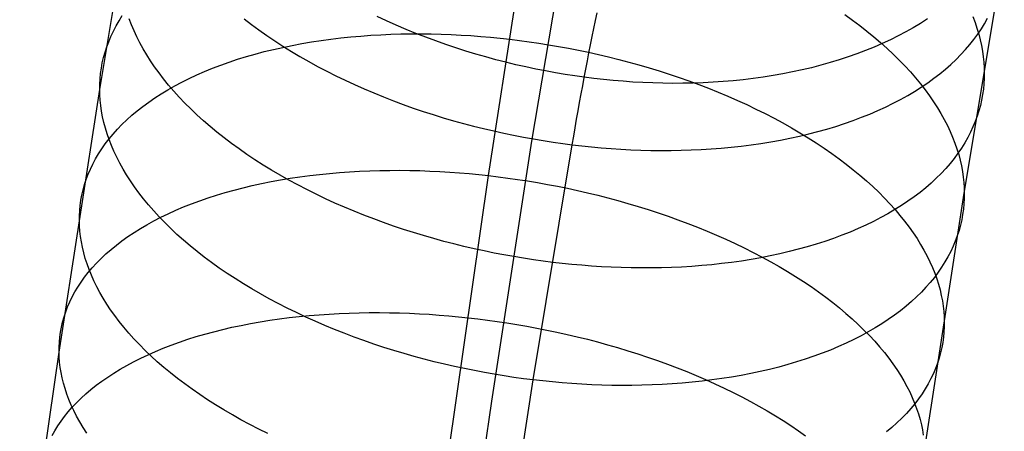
# Model space of a CAD drawing. Extents: x -37 to 483, y -973 to -253.
# Tile 143 of 197: x 21 to 50, y -324 to -312. Entities that reach past the tile are written whole.
import ezdxf

# ---------------------------------------------------------------- set-up
doc = ezdxf.new("R2010")
doc.units = 0
doc.layers.add('PREDEFINITO', color=7, linetype='CONTINUOUS')

msp = doc.modelspace()

# ---------------------------------------------------------------- linework, layer by layer
at = {"layer": 'PREDEFINITO'}
for p, q in [((23.307, -313.856, 124.193), (24.509, -306.663, 128.647)), ((34.834, -316.406, 109.017), (36.088, -308.325, 113.678)), ((36.12, -315.391, 123.241), (37.314, -308.237, 127.672)), ((48.933, -316.926, 122.289), (50.119, -309.812, 126.697)), ((23.882, -311.817, 121.295), (23.978, -311.664, 121.066)), ((45.39, -311.639, 115.966), (45.616, -311.8, 116.131)), ((23.793, -311.971, 121.525), (23.882, -311.817, 121.295)), ((24.251, -311.938, 128.566), (24.185, -311.763, 128.35)), ((24.325, -312.114, 128.782), (24.251, -311.938, 128.566)), ((27.585, -311.758, 134.554), (27.803, -311.926, 134.721)), ((27.803, -311.926, 134.721), (28.028, -312.092, 134.884)), ((31.812, -311.826, 137.915), (31.528, -311.694, 137.831)), ((32.099, -311.954, 137.993), (31.812, -311.826, 137.915)), ((32.388, -312.077, 138.065), (32.099, -311.954, 137.993)), ((45.616, -311.8, 116.131), (45.835, -311.963, 116.3)), ((47.634, -311.897, 134.275), (47.421, -312.025, 134.471)), ((47.841, -311.764, 134.075), (47.634, -311.897, 134.275)), ((49.183, -311.692, 122.347), (49.25, -311.867, 122.563)), ((49.25, -311.867, 122.563), (49.309, -312.041, 122.78)), ((49.438, -312.062, 129.788), (49.535, -311.906, 129.561)), ((49.535, -311.906, 129.561), (49.624, -311.747, 129.334)), ((23.639, -312.282, 121.983), (23.712, -312.126, 121.754)), ((23.712, -312.126, 121.754), (23.793, -311.971, 121.525)), ((24.407, -312.291, 128.998), (24.325, -312.114, 128.782)), ((28.028, -312.092, 134.884), (28.26, -312.255, 135.041)), ((31.043, -312.273, 112.262), (31.34, -312.251, 112.161)), ((31.34, -312.251, 112.161), (31.638, -312.233, 112.066)), ((31.638, -312.233, 112.066), (31.937, -312.22, 111.977)), ((31.937, -312.22, 111.977), (32.235, -312.211, 111.893)), ((32.235, -312.211, 111.893), (32.534, -312.207, 111.816)), ((32.68, -312.195, 138.132), (32.388, -312.077, 138.065)), ((32.534, -312.207, 111.816), (32.832, -312.206, 111.744)), ((32.973, -312.309, 138.192), (32.68, -312.195, 138.132)), ((32.832, -312.206, 111.744), (33.13, -312.209, 111.678)), ((33.13, -312.209, 111.678), (33.427, -312.216, 111.618)), ((33.427, -312.216, 111.618), (33.722, -312.227, 111.563)), ((33.722, -312.227, 111.563), (34.017, -312.242, 111.514)), ((34.017, -312.242, 111.514), (34.31, -312.26, 111.47)), ((45.835, -311.963, 116.3), (46.048, -312.129, 116.475)), ((46.048, -312.129, 116.475), (46.253, -312.297, 116.653)), ((47.2, -312.15, 134.665), (46.974, -312.27, 134.855)), ((47.421, -312.025, 134.471), (47.2, -312.15, 134.665)), ((49.22, -312.372, 130.243), (49.333, -312.218, 130.016)), ((49.309, -312.041, 122.78), (49.36, -312.213, 122.996)), ((49.333, -312.218, 130.016), (49.438, -312.062, 129.788)), ((49.36, -312.213, 122.996), (49.405, -312.384, 123.212)), ((23.516, -312.596, 122.437), (23.574, -312.439, 122.21)), ((23.574, -312.439, 122.21), (23.639, -312.282, 121.983)), ((24.497, -312.469, 129.213), (24.407, -312.291, 128.998)), ((24.595, -312.647, 129.426), (24.497, -312.469, 129.213)), ((28.26, -312.255, 135.041), (28.497, -312.415, 135.194)), ((28.497, -312.415, 135.194), (28.74, -312.572, 135.341)), ((29.013, -312.549, 113.133), (29.296, -312.496, 112.991)), ((29.296, -312.496, 112.991), (29.581, -312.448, 112.855)), ((29.581, -312.448, 112.855), (29.87, -312.404, 112.725)), ((29.87, -312.404, 112.725), (30.16, -312.364, 112.6)), ((30.16, -312.364, 112.6), (30.453, -312.329, 112.481)), ((30.453, -312.329, 112.481), (30.748, -312.299, 112.369)), ((30.748, -312.299, 112.369), (31.043, -312.273, 112.262)), ((33.267, -312.418, 138.248), (32.973, -312.309, 138.192)), ((33.563, -312.523, 138.297), (33.267, -312.418, 138.248)), ((33.86, -312.622, 138.341), (33.563, -312.523, 138.297)), ((34.31, -312.26, 111.47), (34.601, -312.281, 111.432)), ((34.601, -312.281, 111.432), (34.89, -312.306, 111.398)), ((34.89, -312.306, 111.398), (35.177, -312.335, 111.37)), ((35.177, -312.335, 111.37), (35.461, -312.366, 111.347)), ((35.461, -312.366, 111.347), (35.746, -312.401, 111.329)), ((35.746, -312.401, 111.329), (36.032, -312.44, 111.316)), ((36.032, -312.44, 111.316), (36.322, -312.482, 111.307)), ((36.322, -312.482, 111.307), (36.613, -312.528, 111.303)), ((36.613, -312.528, 111.303), (36.906, -312.579, 111.304)), ((46.253, -312.297, 116.653), (46.452, -312.466, 116.835)), ((46.501, -312.496, 135.224), (46.257, -312.603, 135.403)), ((46.452, -312.466, 116.835), (46.643, -312.637, 117.021)), ((46.741, -312.385, 135.041), (46.501, -312.496, 135.224)), ((46.974, -312.27, 134.855), (46.741, -312.385, 135.041)), ((48.97, -312.674, 130.695), (49.099, -312.524, 130.469)), ((49.099, -312.524, 130.469), (49.22, -312.372, 130.243)), ((49.405, -312.384, 123.212), (49.442, -312.553, 123.428)), ((23.422, -312.912, 122.887), (23.465, -312.754, 122.663)), ((23.465, -312.754, 122.663), (23.516, -312.596, 122.437)), ((24.7, -312.826, 129.639), (24.595, -312.647, 129.426)), ((24.814, -313.005, 129.851), (24.7, -312.826, 129.639)), ((27.655, -312.882, 113.923), (27.918, -312.806, 113.754)), ((27.918, -312.806, 113.754), (28.186, -312.735, 113.591)), ((28.186, -312.735, 113.591), (28.458, -312.669, 113.433)), ((28.458, -312.669, 113.433), (28.733, -312.607, 113.28)), ((28.733, -312.607, 113.28), (29.013, -312.549, 113.133)), ((28.74, -312.572, 135.341), (28.989, -312.727, 135.483)), ((28.989, -312.727, 135.483), (29.243, -312.878, 135.62)), ((34.157, -312.717, 138.379), (33.86, -312.622, 138.341)), ((34.454, -312.808, 138.412), (34.157, -312.717, 138.379)), ((34.752, -312.893, 138.439), (34.454, -312.808, 138.412)), ((36.906, -312.579, 111.304), (37.201, -312.633, 111.311)), ((37.201, -312.633, 111.311), (37.497, -312.691, 111.322)), ((37.497, -312.691, 111.322), (37.794, -312.753, 111.34)), ((37.794, -312.753, 111.34), (38.093, -312.819, 111.362)), ((38.093, -312.819, 111.362), (38.391, -312.89, 111.391)), ((45.751, -312.801, 135.748), (45.49, -312.893, 135.913)), ((46.006, -312.704, 135.577), (45.751, -312.801, 135.748)), ((46.257, -312.603, 135.403), (46.006, -312.704, 135.577)), ((46.643, -312.637, 117.021), (46.827, -312.809, 117.211)), ((46.827, -312.809, 117.211), (47.004, -312.983, 117.405)), ((48.688, -312.968, 131.145), (48.833, -312.822, 130.921)), ((48.833, -312.822, 130.921), (48.97, -312.674, 130.695)), ((49.442, -312.553, 123.428), (49.472, -312.72, 123.643)), ((49.472, -312.72, 123.643), (49.495, -312.885, 123.857)), ((23.356, -313.228, 123.33), (23.385, -313.07, 123.109)), ((23.385, -313.07, 123.109), (23.422, -312.912, 122.887)), ((24.935, -313.185, 130.06), (24.814, -313.005, 129.851)), ((26.895, -313.134, 114.458), (27.143, -313.046, 114.275)), ((27.143, -313.046, 114.275), (27.396, -312.962, 114.097)), ((27.396, -312.962, 114.097), (27.655, -312.882, 113.923)), ((29.243, -312.878, 135.62), (29.502, -313.026, 135.752)), ((29.502, -313.026, 135.752), (29.766, -313.171, 135.877)), ((35.049, -312.974, 138.461), (34.752, -312.893, 138.439)), ((35.346, -313.049, 138.478), (35.049, -312.974, 138.461)), ((35.641, -313.121, 138.489), (35.346, -313.049, 138.478)), ((35.936, -313.187, 138.496), (35.641, -313.121, 138.489)), ((38.391, -312.89, 111.391), (38.691, -312.964, 111.425)), ((38.691, -312.964, 111.425), (38.99, -313.043, 111.465)), ((38.99, -313.043, 111.465), (39.289, -313.126, 111.511)), ((39.289, -313.126, 111.511), (39.588, -313.213, 111.563)), ((44.956, -313.061, 136.231), (44.682, -313.138, 136.383)), ((45.225, -312.98, 136.075), (44.956, -313.061, 136.231)), ((45.49, -312.893, 135.913), (45.225, -312.98, 136.075)), ((47.004, -312.983, 117.405), (47.173, -313.157, 117.601)), ((48.375, -313.252, 131.588), (48.536, -313.112, 131.367)), ((48.536, -313.112, 131.367), (48.688, -312.968, 131.145)), ((49.495, -312.885, 123.857), (49.512, -313.049, 124.07)), ((49.512, -313.049, 124.07), (49.522, -313.21, 124.282)), ((23.319, -313.543, 123.766), (23.334, -313.385, 123.549)), ((23.334, -313.385, 123.549), (23.356, -313.228, 123.33)), ((25.065, -313.365, 130.268), (24.935, -313.185, 130.06)), ((25.202, -313.544, 130.474), (25.065, -313.365, 130.268)), ((26.186, -313.423, 115.034), (26.416, -313.323, 114.838)), ((26.416, -313.323, 114.838), (26.653, -313.226, 114.646)), ((26.653, -313.226, 114.646), (26.895, -313.134, 114.458)), ((29.766, -313.171, 135.877), (30.035, -313.312, 135.998)), ((30.035, -313.312, 135.998), (30.307, -313.449, 136.112)), ((36.23, -313.249, 138.497), (35.936, -313.187, 138.496)), ((36.521, -313.306, 138.494), (36.23, -313.249, 138.497)), ((36.812, -313.359, 138.486), (36.521, -313.306, 138.494)), ((37.1, -313.408, 138.473), (36.812, -313.359, 138.486)), ((37.386, -313.452, 138.456), (37.1, -313.408, 138.473)), ((39.588, -313.213, 111.563), (39.886, -313.304, 111.62)), ((39.886, -313.304, 111.62), (40.183, -313.399, 111.684)), ((40.183, -313.399, 111.684), (40.479, -313.499, 111.754)), ((43.553, -313.393, 136.939), (43.263, -313.444, 137.065)), ((43.839, -313.337, 136.808), (43.553, -313.393, 136.939)), ((44.124, -313.276, 136.671), (43.839, -313.337, 136.808)), ((44.405, -313.21, 136.53), (44.124, -313.276, 136.671)), ((44.682, -313.138, 136.383), (44.405, -313.21, 136.53)), ((47.173, -313.157, 117.601), (47.334, -313.333, 117.801)), ((47.334, -313.333, 117.801), (47.487, -313.509, 118.003)), ((48.031, -313.525, 132.025), (48.207, -313.39, 131.808)), ((48.207, -313.39, 131.808), (48.375, -313.252, 131.588)), ((49.522, -313.21, 124.282), (49.525, -313.37, 124.493)), ((49.525, -313.37, 124.493), (49.523, -313.528, 124.704)), ((23.307, -313.856, 124.193), (23.31, -313.7, 123.981)), ((23.31, -313.7, 123.981), (23.319, -313.543, 123.766)), ((25.347, -313.723, 130.677), (25.202, -313.544, 130.474)), ((25.534, -313.748, 115.645), (25.744, -313.636, 115.438)), ((25.744, -313.636, 115.438), (25.962, -313.528, 115.234)), ((25.962, -313.528, 115.234), (26.186, -313.423, 115.034)), ((30.307, -313.449, 136.112), (30.583, -313.582, 136.221)), ((30.583, -313.582, 136.221), (30.863, -313.712, 136.323)), ((30.863, -313.712, 136.323), (31.147, -313.838, 136.42)), ((37.669, -313.492, 138.435), (37.386, -313.452, 138.456)), ((37.953, -313.528, 138.409), (37.669, -313.492, 138.435)), ((38.239, -313.56, 138.379), (37.953, -313.528, 138.409)), ((38.528, -313.588, 138.343), (38.239, -313.56, 138.379)), ((38.818, -313.613, 138.303), (38.528, -313.588, 138.343)), ((39.111, -313.634, 138.258), (38.818, -313.613, 138.303)), ((39.405, -313.65, 138.207), (39.111, -313.634, 138.258)), ((39.7, -313.662, 138.152), (39.405, -313.65, 138.207)), ((39.997, -313.67, 138.091), (39.7, -313.662, 138.152)), ((40.295, -313.674, 138.025), (39.997, -313.67, 138.091)), ((40.593, -313.673, 137.954), (40.295, -313.674, 138.025)), ((40.479, -313.499, 111.754), (40.773, -313.602, 111.83)), ((40.892, -313.667, 137.877), (40.593, -313.673, 137.954)), ((40.773, -313.602, 111.83), (41.065, -313.71, 111.913)), ((41.191, -313.656, 137.795), (40.892, -313.667, 137.877)), ((41.065, -313.71, 111.913), (41.355, -313.821, 112.001)), ((41.489, -313.641, 137.707), (41.191, -313.656, 137.795)), ((41.788, -313.621, 137.614), (41.489, -313.641, 137.707)), ((42.085, -313.596, 137.515), (41.788, -313.621, 137.614)), ((42.382, -313.565, 137.411), (42.085, -313.596, 137.515)), ((42.677, -313.53, 137.301), (42.382, -313.565, 137.411)), ((42.971, -313.49, 137.186), (42.677, -313.53, 137.301)), ((43.263, -313.444, 137.065), (42.971, -313.49, 137.186)), ((47.487, -313.509, 118.003), (47.633, -313.686, 118.208)), ((47.633, -313.686, 118.208), (47.771, -313.863, 118.415)), ((47.658, -313.786, 132.453), (47.848, -313.657, 132.24)), ((47.848, -313.657, 132.24), (48.031, -313.525, 132.025)), ((49.513, -313.687, 124.918), (49.498, -313.847, 125.133)), ((49.523, -313.528, 124.704), (49.513, -313.687, 124.918)), ((22.103, -321.636, 119.708), (23.307, -313.856, 124.193)), ((23.311, -314.014, 124.405), (23.307, -313.856, 124.193)), ((24.944, -314.103, 116.286), (25.133, -313.981, 116.07)), ((25.133, -313.981, 116.07), (25.33, -313.863, 115.856)), ((25.33, -313.863, 115.856), (25.534, -313.748, 115.645)), ((25.5, -313.902, 130.878), (25.347, -313.723, 130.677)), ((25.661, -314.079, 131.076), (25.5, -313.902, 130.878)), ((31.147, -313.838, 136.42), (31.433, -313.959, 136.511)), ((31.433, -313.959, 136.511), (31.722, -314.077, 136.596)), ((41.355, -313.821, 112.001), (41.642, -313.936, 112.095)), ((41.642, -313.936, 112.095), (41.926, -314.056, 112.196)), ((47.255, -314.033, 132.869), (47.46, -313.911, 132.662)), ((47.46, -313.911, 132.662), (47.658, -313.786, 132.453)), ((47.771, -313.863, 118.415), (47.9, -314.04, 118.625)), ((49.498, -313.847, 125.133), (49.475, -314.007, 125.351)), ((23.322, -314.173, 124.619), (23.311, -314.014, 124.405)), ((23.338, -314.334, 124.833), (23.322, -314.173, 124.619)), ((24.587, -314.356, 116.727), (24.762, -314.228, 116.505)), ((24.762, -314.228, 116.505), (24.944, -314.103, 116.286)), ((25.829, -314.256, 131.272), (25.661, -314.079, 131.076)), ((26.005, -314.432, 131.464), (25.829, -314.256, 131.272)), ((31.722, -314.077, 136.596), (32.013, -314.19, 136.674)), ((32.013, -314.19, 136.674), (32.306, -314.299, 136.747)), ((41.926, -314.056, 112.196), (42.207, -314.179, 112.303)), ((42.207, -314.179, 112.303), (42.485, -314.305, 112.415)), ((46.6, -314.375, 133.469), (46.825, -314.265, 133.273)), ((46.825, -314.265, 133.273), (47.043, -314.151, 133.073)), ((47.043, -314.151, 133.073), (47.255, -314.033, 132.869)), ((47.9, -314.04, 118.625), (48.022, -314.217, 118.836)), ((48.022, -314.217, 118.836), (48.136, -314.394, 119.049)), ((49.446, -314.167, 125.57), (49.409, -314.327, 125.792)), ((49.475, -314.007, 125.351), (49.446, -314.167, 125.57)), ((23.362, -314.498, 125.049), (23.338, -314.334, 124.833)), ((23.393, -314.663, 125.265), (23.362, -314.498, 125.049)), ((24.261, -314.62, 117.176), (24.42, -314.487, 116.95)), ((24.42, -314.487, 116.95), (24.587, -314.356, 116.727)), ((26.189, -314.607, 131.652), (26.005, -314.432, 131.464)), ((32.306, -314.299, 136.747), (32.601, -314.404, 136.814)), ((32.601, -314.404, 136.814), (32.897, -314.504, 136.875)), ((32.897, -314.504, 136.875), (33.194, -314.601, 136.93)), ((42.485, -314.305, 112.415), (42.759, -314.435, 112.534)), ((42.759, -314.435, 112.534), (43.028, -314.569, 112.658)), ((43.028, -314.569, 112.658), (43.293, -314.706, 112.789)), ((45.888, -314.68, 134.035), (46.131, -314.583, 133.851)), ((46.131, -314.583, 133.851), (46.368, -314.481, 133.662)), ((46.368, -314.481, 133.662), (46.6, -314.375, 133.469)), ((48.136, -314.394, 119.049), (48.242, -314.571, 119.263)), ((48.242, -314.571, 119.263), (48.34, -314.747, 119.478)), ((49.365, -314.487, 126.014), (49.315, -314.647, 126.239)), ((49.409, -314.327, 125.792), (49.365, -314.487, 126.014)), ((23.43, -314.829, 125.482), (23.393, -314.663, 125.265)), ((23.475, -314.998, 125.7), (23.43, -314.829, 125.482)), ((23.966, -314.894, 117.632), (24.11, -314.756, 117.403)), ((24.11, -314.756, 117.403), (24.261, -314.62, 117.176)), ((26.38, -314.78, 131.837), (26.189, -314.607, 131.652)), ((26.578, -314.952, 132.018), (26.38, -314.78, 131.837)), ((33.194, -314.601, 136.93), (33.492, -314.692, 136.979)), ((33.492, -314.692, 136.979), (33.791, -314.78, 137.022)), ((33.791, -314.78, 137.022), (34.089, -314.863, 137.059)), ((34.089, -314.863, 137.059), (34.388, -314.941, 137.091)), ((43.293, -314.706, 112.789), (43.554, -314.846, 112.925)), ((43.554, -314.846, 112.925), (43.809, -314.99, 113.066)), ((45.126, -314.947, 134.562), (45.385, -314.862, 134.391)), ((45.385, -314.862, 134.391), (45.639, -314.774, 134.215)), ((45.639, -314.774, 134.215), (45.888, -314.68, 134.035)), ((48.34, -314.747, 119.478), (48.43, -314.923, 119.695)), ((49.256, -314.806, 126.464), (49.19, -314.965, 126.69)), ((49.315, -314.647, 126.239), (49.256, -314.806, 126.464)), ((23.527, -315.168, 125.917), (23.475, -314.998, 125.7)), ((23.587, -315.339, 126.135), (23.527, -315.168, 125.917)), ((23.703, -315.177, 118.093), (23.831, -315.034, 117.862)), ((23.831, -315.034, 117.862), (23.966, -314.894, 117.632)), ((26.783, -315.122, 132.195), (26.578, -314.952, 132.018)), ((26.995, -315.289, 132.368), (26.783, -315.122, 132.195)), ((34.388, -314.941, 137.091), (34.686, -315.015, 137.117)), ((34.686, -315.015, 137.117), (34.984, -315.085, 137.138)), ((34.984, -315.085, 137.138), (35.281, -315.151, 137.153)), ((35.281, -315.151, 137.153), (35.576, -315.212, 137.163)), ((43.809, -314.99, 113.066), (44.059, -315.136, 113.213)), ((44.044, -315.237, 135.196), (44.321, -315.172, 135.045)), ((44.059, -315.136, 113.213), (44.304, -315.285, 113.365)), ((44.321, -315.172, 135.045), (44.593, -315.101, 134.889)), ((44.593, -315.101, 134.889), (44.862, -315.026, 134.728)), ((44.862, -315.026, 134.728), (45.126, -314.947, 134.562)), ((48.43, -314.923, 119.695), (48.512, -315.097, 119.912)), ((48.512, -315.097, 119.912), (48.587, -315.271, 120.129)), ((49.117, -315.123, 126.918), (49.035, -315.28, 127.145)), ((49.19, -314.965, 126.69), (49.117, -315.123, 126.918)), ((23.472, -315.467, 118.556), (23.584, -315.321, 118.324)), ((23.584, -315.321, 118.324), (23.703, -315.177, 118.093)), ((23.654, -315.512, 126.353), (23.587, -315.339, 126.135)), ((27.214, -315.455, 132.536), (26.995, -315.289, 132.368)), ((27.44, -315.618, 132.699), (27.214, -315.455, 132.536)), ((34.928, -323.091, 118.8), (36.12, -315.391, 123.241)), ((35.576, -315.212, 137.163), (35.871, -315.269, 137.168)), ((35.871, -315.269, 137.168), (36.163, -315.322, 137.168)), ((36.163, -315.322, 137.168), (36.454, -315.371, 137.162)), ((36.454, -315.371, 137.162), (36.743, -315.416, 137.152)), ((36.743, -315.416, 137.152), (37.03, -315.456, 137.138)), ((37.03, -315.456, 137.138), (37.314, -315.493, 137.118)), ((42.615, -315.494, 135.867), (42.906, -315.452, 135.744)), ((42.906, -315.452, 135.744), (43.195, -315.405, 135.615)), ((43.195, -315.405, 135.615), (43.481, -315.354, 135.481)), ((43.481, -315.354, 135.481), (43.764, -315.298, 135.341)), ((43.764, -315.298, 135.341), (44.044, -315.237, 135.196)), ((44.304, -315.285, 113.365), (44.542, -315.437, 113.523)), ((44.542, -315.437, 113.523), (44.775, -315.592, 113.686)), ((48.587, -315.271, 120.129), (48.654, -315.443, 120.347)), ((48.654, -315.443, 120.347), (48.714, -315.615, 120.565)), ((48.946, -315.436, 127.374), (48.849, -315.591, 127.602)), ((49.035, -315.28, 127.145), (48.946, -315.436, 127.374)), ((23.272, -315.763, 119.02), (23.368, -315.614, 118.788)), ((23.368, -315.614, 118.788), (23.472, -315.467, 118.556)), ((23.728, -315.685, 126.571), (23.654, -315.512, 126.353)), ((23.811, -315.86, 126.788), (23.728, -315.685, 126.571)), ((27.671, -315.779, 132.858), (27.44, -315.618, 132.699)), ((36.152, -322.458, 132.804), (37.314, -315.493, 137.118)), ((37.314, -315.493, 137.118), (37.598, -315.526, 137.094)), ((37.598, -315.526, 137.094), (37.885, -315.556, 137.065)), ((37.885, -315.556, 137.065), (38.174, -315.582, 137.031)), ((38.174, -315.582, 137.031), (38.464, -315.605, 136.992)), ((38.464, -315.605, 136.992), (38.757, -315.624, 136.948)), ((38.757, -315.624, 136.948), (39.051, -315.639, 136.899)), ((39.051, -315.639, 136.899), (39.347, -315.651, 136.844)), ((39.347, -315.651, 136.844), (39.644, -315.658, 136.783)), ((39.644, -315.658, 136.783), (39.942, -315.662, 136.717)), ((39.942, -315.662, 136.717), (40.24, -315.661, 136.645)), ((40.24, -315.661, 136.645), (40.539, -315.656, 136.568)), ((40.539, -315.656, 136.568), (40.837, -315.646, 136.485)), ((40.837, -315.646, 136.485), (41.136, -315.632, 136.397)), ((41.136, -315.632, 136.397), (41.434, -315.614, 136.302)), ((41.434, -315.614, 136.302), (41.731, -315.591, 136.202)), ((41.731, -315.591, 136.202), (42.027, -315.563, 136.096)), ((42.027, -315.563, 136.096), (42.322, -315.531, 135.984)), ((42.322, -315.531, 135.984), (42.615, -315.494, 135.867)), ((44.775, -315.592, 113.686), (45.002, -315.749, 113.853)), ((45.002, -315.749, 113.853), (45.222, -315.908, 114.025)), ((48.745, -315.745, 127.831), (48.632, -315.896, 128.059)), ((48.714, -315.615, 120.565), (48.766, -315.785, 120.783)), ((48.849, -315.591, 127.602), (48.745, -315.745, 127.831)), ((23.104, -316.064, 119.484), (23.184, -315.913, 119.252)), ((23.184, -315.913, 119.252), (23.272, -315.763, 119.02)), ((23.901, -316.036, 127.004), (23.811, -315.86, 126.788)), ((23.999, -316.212, 127.219), (23.901, -316.036, 127.004)), ((27.909, -315.937, 133.012), (27.671, -315.779, 132.858)), ((28.153, -316.093, 133.161), (27.909, -315.937, 133.012)), ((45.222, -315.908, 114.025), (45.435, -316.069, 114.202)), ((48.511, -316.047, 128.287), (48.383, -316.195, 128.514)), ((48.632, -315.896, 128.059), (48.511, -316.047, 128.287)), ((48.766, -315.785, 120.783), (48.811, -315.953, 121)), ((48.811, -315.953, 121), (48.848, -316.12, 121.217)), ((22.967, -316.368, 119.945), (23.032, -316.215, 119.715)), ((23.032, -316.215, 119.715), (23.104, -316.064, 119.484)), ((24.105, -316.388, 127.434), (23.999, -316.212, 127.219)), ((28.402, -316.245, 133.304), (28.153, -316.093, 133.161)), ((28.656, -316.395, 133.442), (28.402, -316.245, 133.304)), ((30.12, -316.34, 110.039), (30.416, -316.315, 109.931)), ((30.416, -316.315, 109.931), (30.713, -316.293, 109.83)), ((30.713, -316.293, 109.83), (31.01, -316.277, 109.734)), ((31.01, -316.277, 109.734), (31.309, -316.264, 109.645)), ((31.309, -316.264, 109.645), (31.607, -316.255, 109.561)), ((31.607, -316.255, 109.561), (31.906, -316.251, 109.484)), ((31.906, -316.251, 109.484), (32.204, -316.25, 109.412)), ((32.204, -316.25, 109.412), (32.502, -316.253, 109.346)), ((32.502, -316.253, 109.346), (32.799, -316.26, 109.286)), ((32.799, -316.26, 109.286), (33.095, -316.271, 109.231)), ((33.095, -316.271, 109.231), (33.389, -316.285, 109.182)), ((33.389, -316.285, 109.182), (33.682, -316.302, 109.138)), ((33.682, -316.302, 109.138), (33.973, -316.324, 109.1)), ((33.973, -316.324, 109.1), (34.262, -316.348, 109.067)), ((45.435, -316.069, 114.202), (45.641, -316.232, 114.382)), ((45.641, -316.232, 114.382), (45.841, -316.397, 114.567)), ((48.383, -316.195, 128.514), (48.246, -316.341, 128.741)), ((48.848, -316.12, 121.217), (48.879, -316.285, 121.434)), ((48.879, -316.285, 121.434), (48.902, -316.448, 121.649)), ((22.859, -316.674, 120.402), (22.909, -316.521, 120.174)), ((22.909, -316.521, 120.174), (22.967, -316.368, 119.945)), ((24.219, -316.565, 127.646), (24.105, -316.388, 127.434)), ((24.341, -316.742, 127.858), (24.219, -316.565, 127.646)), ((28.107, -316.639, 110.955), (28.386, -316.583, 110.807)), ((28.386, -316.583, 110.807), (28.669, -316.532, 110.664)), ((28.916, -316.541, 133.575), (28.656, -316.395, 133.442)), ((28.669, -316.532, 110.664), (28.954, -316.485, 110.527)), ((29.18, -316.683, 133.702), (28.916, -316.541, 133.575)), ((28.954, -316.485, 110.527), (29.242, -316.442, 110.396)), ((29.242, -316.442, 110.396), (29.533, -316.404, 110.271)), ((29.533, -316.404, 110.271), (29.826, -316.37, 110.152)), ((29.826, -316.37, 110.152), (30.12, -316.34, 110.039)), ((33.619, -324.824, 104.496), (34.834, -316.406, 109.017)), ((34.262, -316.348, 109.067), (34.549, -316.376, 109.04)), ((34.549, -316.376, 109.04), (34.834, -316.406, 109.017)), ((34.834, -316.406, 109.017), (35.119, -316.44, 108.999)), ((35.119, -316.44, 108.999), (35.406, -316.478, 108.986)), ((35.406, -316.478, 108.986), (35.695, -316.519, 108.978)), ((35.695, -316.519, 108.978), (35.987, -316.564, 108.975)), ((35.987, -316.564, 108.975), (36.28, -316.613, 108.977)), ((36.28, -316.613, 108.977), (36.575, -316.665, 108.984)), ((45.841, -316.397, 114.567), (46.033, -316.563, 114.756)), ((46.033, -316.563, 114.756), (46.217, -316.731, 114.949)), ((47.95, -316.626, 129.19), (47.79, -316.765, 129.412)), ((48.102, -316.485, 128.966), (47.95, -316.626, 129.19)), ((48.246, -316.341, 128.741), (48.102, -316.485, 128.966)), ((48.902, -316.448, 121.649), (48.919, -316.61, 121.864)), ((48.919, -316.61, 121.864), (48.93, -316.769, 122.077)), ((22.781, -316.981, 120.854), (22.817, -316.828, 120.629)), ((22.817, -316.828, 120.629), (22.859, -316.674, 120.402)), ((24.47, -316.92, 128.067), (24.341, -316.742, 127.858)), ((24.608, -317.097, 128.274), (24.47, -316.92, 128.067)), ((26.772, -316.984, 111.778), (27.03, -316.907, 111.603)), ((27.03, -316.907, 111.603), (27.292, -316.833, 111.433)), ((27.292, -316.833, 111.433), (27.56, -316.764, 111.268)), ((27.56, -316.764, 111.268), (27.831, -316.7, 111.109)), ((27.831, -316.7, 111.109), (28.107, -316.639, 110.955)), ((29.449, -316.822, 133.823), (29.18, -316.683, 133.702)), ((29.721, -316.958, 133.939), (29.449, -316.822, 133.823)), ((36.575, -316.665, 108.984), (36.872, -316.722, 108.997)), ((36.872, -316.722, 108.997), (37.169, -316.783, 109.015)), ((37.169, -316.783, 109.015), (37.468, -316.847, 109.039)), ((37.468, -316.847, 109.039), (37.767, -316.916, 109.068)), ((37.767, -316.916, 109.068), (38.067, -316.988, 109.104)), ((46.217, -316.731, 114.949), (46.395, -316.9, 115.145)), ((46.395, -316.9, 115.145), (46.564, -317.07, 115.344)), ((47.622, -316.902, 129.633), (47.446, -317.035, 129.851)), ((47.79, -316.765, 129.412), (47.622, -316.902, 129.633)), ((48.93, -316.769, 122.077), (48.933, -316.926, 122.289)), ((22.732, -317.289, 121.298), (22.753, -317.135, 121.077)), ((22.753, -317.135, 121.077), (22.781, -316.981, 120.854)), ((24.754, -317.273, 128.479), (24.608, -317.097, 128.274)), ((26.029, -317.242, 112.331), (26.271, -317.152, 112.142)), ((26.271, -317.152, 112.142), (26.519, -317.066, 111.958)), ((26.519, -317.066, 111.958), (26.772, -316.984, 111.778)), ((29.998, -317.09, 134.048), (29.721, -316.958, 133.939)), ((30.278, -317.218, 134.152), (29.998, -317.09, 134.048)), ((38.067, -316.988, 109.104), (38.367, -317.065, 109.145)), ((38.367, -317.065, 109.145), (38.666, -317.145, 109.192)), ((38.666, -317.145, 109.192), (38.965, -317.23, 109.245)), ((46.564, -317.07, 115.344), (46.726, -317.241, 115.546)), ((47.263, -317.165, 130.067), (47.073, -317.292, 130.281)), ((47.446, -317.035, 129.851), (47.263, -317.165, 130.067)), ((47.752, -324.547, 117.891), (48.933, -316.926, 122.289)), ((48.931, -317.083, 122.502), (48.922, -317.24, 122.716)), ((48.933, -316.926, 122.289), (48.931, -317.083, 122.502)), ((22.709, -317.595, 121.735), (22.717, -317.442, 121.518)), ((22.717, -317.442, 121.518), (22.732, -317.289, 121.298)), ((24.907, -317.45, 128.681), (24.754, -317.273, 128.479)), ((25.068, -317.625, 128.881), (24.907, -317.45, 128.681)), ((25.339, -317.534, 112.925), (25.563, -317.433, 112.723)), ((25.563, -317.433, 112.723), (25.793, -317.335, 112.525)), ((25.793, -317.335, 112.525), (26.029, -317.242, 112.331)), ((30.562, -317.342, 134.25), (30.278, -317.218, 134.152)), ((30.848, -317.462, 134.341), (30.562, -317.342, 134.25)), ((31.137, -317.578, 134.427), (30.848, -317.462, 134.341)), ((38.965, -317.23, 109.245), (39.264, -317.319, 109.304)), ((39.264, -317.319, 109.304), (39.561, -317.411, 109.37)), ((39.561, -317.411, 109.37), (39.858, -317.508, 109.441)), ((46.876, -317.415, 130.491), (46.671, -317.535, 130.699)), ((46.726, -317.241, 115.546), (46.88, -317.412, 115.752)), ((47.073, -317.292, 130.281), (46.876, -317.415, 130.491)), ((46.88, -317.412, 115.752), (47.027, -317.584, 115.959)), ((48.907, -317.397, 122.933), (48.884, -317.555, 123.152)), ((48.922, -317.24, 122.716), (48.907, -317.397, 122.933)), ((22.707, -317.747, 121.95), (22.709, -317.595, 121.735)), ((22.711, -317.9, 122.164), (22.707, -317.747, 121.95)), ((24.709, -317.86, 113.552), (24.912, -317.748, 113.339)), ((24.912, -317.748, 113.339), (25.122, -317.639, 113.13)), ((25.237, -317.8, 129.078), (25.068, -317.625, 128.881)), ((25.122, -317.639, 113.13), (25.339, -317.534, 112.925)), ((31.429, -317.69, 134.507), (31.137, -317.578, 134.427)), ((31.722, -317.797, 134.58), (31.429, -317.69, 134.507)), ((32.017, -317.901, 134.648), (31.722, -317.797, 134.58)), ((39.858, -317.508, 109.441), (40.152, -317.608, 109.519)), ((40.152, -317.608, 109.519), (40.445, -317.713, 109.603)), ((40.445, -317.713, 109.603), (40.735, -317.821, 109.693)), ((46.241, -317.764, 131.105), (46.016, -317.873, 131.302)), ((46.459, -317.652, 130.904), (46.241, -317.764, 131.105)), ((46.671, -317.535, 130.699), (46.459, -317.652, 130.904)), ((47.027, -317.584, 115.959), (47.165, -317.756, 116.169)), ((47.165, -317.756, 116.169), (47.295, -317.929, 116.381)), ((48.855, -317.713, 123.373), (48.819, -317.871, 123.596)), ((48.884, -317.555, 123.152), (48.855, -317.713, 123.373)), ((22.722, -318.055, 122.38), (22.711, -317.9, 122.164)), ((22.74, -318.212, 122.597), (22.722, -318.055, 122.38)), ((24.324, -318.094, 113.986), (24.513, -317.975, 113.767)), ((24.513, -317.975, 113.767), (24.709, -317.86, 113.552)), ((25.413, -317.973, 129.271), (25.237, -317.8, 129.078)), ((25.597, -318.146, 129.461), (25.413, -317.973, 129.271)), ((32.314, -318, 134.71), (32.017, -317.901, 134.648)), ((32.611, -318.095, 134.765), (32.314, -318, 134.71)), ((40.735, -317.821, 109.693), (41.023, -317.934, 109.789)), ((41.023, -317.934, 109.789), (41.307, -318.049, 109.891)), ((41.307, -318.049, 109.891), (41.589, -318.169, 110)), ((45.548, -318.078, 131.685), (45.305, -318.175, 131.871)), ((45.785, -317.978, 131.496), (45.548, -318.078, 131.685)), ((46.016, -317.873, 131.302), (45.785, -317.978, 131.496)), ((47.295, -317.929, 116.381), (47.418, -318.101, 116.595)), ((48.776, -318.029, 123.82), (48.725, -318.186, 124.045)), ((48.819, -317.871, 123.596), (48.776, -318.029, 123.82)), ((22.764, -318.371, 122.815), (22.74, -318.212, 122.597)), ((22.796, -318.531, 123.034), (22.764, -318.371, 122.815)), ((23.802, -318.467, 114.657), (23.968, -318.34, 114.431)), ((23.968, -318.34, 114.431), (24.142, -318.215, 114.207)), ((24.142, -318.215, 114.207), (24.324, -318.094, 113.986)), ((25.789, -318.317, 129.647), (25.597, -318.146, 129.461)), ((25.987, -318.486, 129.829), (25.789, -318.317, 129.647)), ((32.909, -318.185, 134.815), (32.611, -318.095, 134.765)), ((33.208, -318.272, 134.859), (32.909, -318.185, 134.815)), ((33.507, -318.354, 134.897), (33.208, -318.272, 134.859)), ((33.806, -318.431, 134.929), (33.507, -318.354, 134.897)), ((41.589, -318.169, 110), (41.867, -318.292, 110.115)), ((41.867, -318.292, 110.115), (42.141, -318.419, 110.235)), ((44.802, -318.354, 132.228), (44.544, -318.437, 132.4)), ((45.056, -318.267, 132.052), (44.802, -318.354, 132.228)), ((45.305, -318.175, 131.871), (45.056, -318.267, 132.052)), ((47.418, -318.101, 116.595), (47.533, -318.273, 116.811)), ((47.533, -318.273, 116.811), (47.639, -318.445, 117.028)), ((48.667, -318.344, 124.272), (48.602, -318.5, 124.5)), ((48.725, -318.186, 124.045), (48.667, -318.344, 124.272)), ((22.834, -318.694, 123.254), (22.796, -318.531, 123.034)), ((23.493, -318.728, 115.114), (23.643, -318.596, 114.884)), ((23.643, -318.596, 114.884), (23.802, -318.467, 114.657)), ((26.193, -318.654, 130.008), (25.987, -318.486, 129.829)), ((26.406, -318.819, 130.182), (26.193, -318.654, 130.008)), ((34.104, -318.504, 134.956), (33.806, -318.431, 134.929)), ((34.402, -318.573, 134.977), (34.104, -318.504, 134.956)), ((34.699, -318.638, 134.993), (34.402, -318.573, 134.977)), ((34.995, -318.699, 135.004), (34.699, -318.638, 134.993)), ((42.141, -318.419, 110.235), (42.412, -318.549, 110.362)), ((42.412, -318.549, 110.362), (42.677, -318.682, 110.494)), ((43.739, -318.659, 132.884), (43.463, -318.724, 133.036)), ((44.012, -318.59, 132.728), (43.739, -318.659, 132.884)), ((44.28, -318.516, 132.566), (44.012, -318.59, 132.728)), ((44.544, -318.437, 132.4), (44.28, -318.516, 132.566)), ((47.639, -318.445, 117.028), (47.738, -318.617, 117.246)), ((47.738, -318.617, 117.246), (47.829, -318.788, 117.465)), ((48.529, -318.656, 124.728), (48.448, -318.811, 124.957)), ((48.602, -318.5, 124.5), (48.529, -318.656, 124.728)), ((22.879, -318.858, 123.474), (22.834, -318.694, 123.254)), ((22.932, -319.023, 123.694), (22.879, -318.858, 123.474)), ((23.215, -318.999, 115.577), (23.35, -318.863, 115.345)), ((23.35, -318.863, 115.345), (23.493, -318.728, 115.114)), ((26.625, -318.983, 130.351), (26.406, -318.819, 130.182)), ((35.289, -318.755, 135.009), (34.995, -318.699, 135.004)), ((35.582, -318.807, 135.009), (35.289, -318.755, 135.009)), ((35.873, -318.855, 135.004), (35.582, -318.807, 135.009)), ((36.162, -318.899, 134.994), (35.873, -318.855, 135.004)), ((36.449, -318.94, 134.98), (36.162, -318.899, 134.994)), ((36.733, -318.976, 134.961), (36.449, -318.94, 134.98)), ((42.325, -318.936, 133.586), (42.034, -318.977, 133.709)), ((42.614, -318.89, 133.457), (42.325, -318.936, 133.586)), ((42.9, -318.839, 133.322), (42.614, -318.89, 133.457)), ((42.677, -318.682, 110.494), (42.938, -318.819, 110.632)), ((43.183, -318.784, 133.181), (42.9, -318.839, 133.322)), ((42.938, -318.819, 110.632), (43.194, -318.958, 110.776)), ((43.463, -318.724, 133.036), (43.183, -318.784, 133.181)), ((43.194, -318.958, 110.776), (43.445, -319.1, 110.925)), ((47.829, -318.788, 117.465), (47.912, -318.957, 117.684)), ((47.912, -318.957, 117.684), (47.988, -319.126, 117.905)), ((48.359, -318.965, 125.187), (48.262, -319.118, 125.417)), ((48.448, -318.811, 124.957), (48.359, -318.965, 125.187)), ((22.993, -319.19, 123.915), (22.932, -319.023, 123.694)), ((22.969, -319.278, 116.044), (23.088, -319.138, 115.81)), ((23.06, -319.358, 124.135), (22.993, -319.19, 123.915)), ((23.088, -319.138, 115.81), (23.215, -318.999, 115.577)), ((26.851, -319.144, 130.516), (26.625, -318.983, 130.351)), ((27.083, -319.303, 130.676), (26.851, -319.144, 130.516)), ((37.017, -319.009, 134.937), (36.733, -318.976, 134.961)), ((37.304, -319.038, 134.908), (37.017, -319.009, 134.937)), ((37.593, -319.064, 134.875), (37.304, -319.038, 134.908)), ((37.884, -319.087, 134.836), (37.593, -319.064, 134.875)), ((38.177, -319.106, 134.792), (37.884, -319.087, 134.836)), ((38.471, -319.121, 134.742), (38.177, -319.106, 134.792)), ((38.767, -319.132, 134.687), (38.471, -319.121, 134.742)), ((39.063, -319.139, 134.627), (38.767, -319.132, 134.687)), ((39.361, -319.143, 134.561), (39.063, -319.139, 134.627)), ((39.659, -319.142, 134.489), (39.361, -319.143, 134.561)), ((39.958, -319.137, 134.412), (39.659, -319.142, 134.489)), ((40.257, -319.127, 134.329), (39.958, -319.137, 134.412)), ((40.555, -319.114, 134.24), (40.257, -319.127, 134.329)), ((40.853, -319.095, 134.145), (40.555, -319.114, 134.24)), ((41.15, -319.073, 134.045), (40.853, -319.095, 134.145)), ((41.447, -319.045, 133.939), (41.15, -319.073, 134.045)), ((41.741, -319.014, 133.827), (41.447, -319.045, 133.939)), ((42.034, -318.977, 133.709), (41.741, -319.014, 133.827)), ((43.445, -319.1, 110.925), (43.691, -319.245, 111.08)), ((43.691, -319.245, 111.08), (43.93, -319.393, 111.24)), ((47.988, -319.126, 117.905), (48.055, -319.294, 118.125)), ((48.262, -319.118, 125.417), (48.158, -319.27, 125.646)), ((22.755, -319.563, 116.513), (22.858, -319.419, 116.278)), ((22.858, -319.419, 116.278), (22.969, -319.278, 116.044)), ((23.136, -319.527, 124.356), (23.06, -319.358, 124.135)), ((23.219, -319.697, 124.575), (23.136, -319.527, 124.356)), ((27.321, -319.459, 130.831), (27.083, -319.303, 130.676)), ((27.565, -319.612, 130.981), (27.321, -319.459, 130.831)), ((43.93, -319.393, 111.24), (44.163, -319.543, 111.405)), ((44.163, -319.543, 111.405), (44.391, -319.696, 111.575)), ((48.046, -319.42, 125.876), (47.925, -319.568, 126.105)), ((48.158, -319.27, 125.646), (48.046, -319.42, 125.876)), ((48.055, -319.294, 118.125), (48.116, -319.461, 118.346)), ((48.116, -319.461, 118.346), (48.168, -319.626, 118.566)), ((22.572, -319.853, 116.982), (22.659, -319.707, 116.747)), ((22.659, -319.707, 116.747), (22.755, -319.563, 116.513)), ((23.31, -319.867, 124.794), (23.219, -319.697, 124.575)), ((27.814, -319.763, 131.126), (27.565, -319.612, 130.981)), ((28.069, -319.91, 131.265), (27.814, -319.763, 131.126)), ((44.391, -319.696, 111.575), (44.611, -319.851, 111.749)), ((47.797, -319.714, 126.334), (47.661, -319.858, 126.561)), ((47.925, -319.568, 126.105), (47.797, -319.714, 126.334)), ((48.168, -319.626, 118.566), (48.214, -319.79, 118.786)), ((48.214, -319.79, 118.786), (48.252, -319.953, 119.006)), ((22.421, -320.147, 117.449), (22.493, -320, 117.216)), ((22.493, -320, 117.216), (22.572, -319.853, 116.982)), ((23.409, -320.039, 125.013), (23.31, -319.867, 124.794)), ((23.515, -320.211, 125.23), (23.409, -320.039, 125.013)), ((28.329, -320.054, 131.399), (28.069, -319.91, 131.265)), ((28.594, -320.195, 131.527), (28.329, -320.054, 131.399)), ((44.611, -319.851, 111.749), (44.825, -320.007, 111.928)), ((44.825, -320.007, 111.928), (45.032, -320.166, 112.112)), ((47.517, -320, 126.788), (47.365, -320.14, 127.013)), ((47.661, -319.858, 126.561), (47.517, -320, 126.788)), ((48.252, -319.953, 119.006), (48.283, -320.113, 119.225)), ((48.283, -320.113, 119.225), (48.308, -320.272, 119.443)), ((22.3, -320.444, 117.913), (22.357, -320.295, 117.682)), ((22.357, -320.295, 117.682), (22.421, -320.147, 117.449)), ((23.63, -320.383, 125.445), (23.515, -320.211, 125.23)), ((23.752, -320.555, 125.659), (23.63, -320.383, 125.445)), ((28.863, -320.332, 131.65), (28.594, -320.195, 131.527)), ((29.136, -320.466, 131.766), (28.863, -320.332, 131.65)), ((45.032, -320.166, 112.112), (45.232, -320.326, 112.299)), ((45.232, -320.326, 112.299), (45.425, -320.488, 112.491)), ((47.037, -320.411, 127.458), (46.862, -320.543, 127.677)), ((47.205, -320.277, 127.236), (47.037, -320.411, 127.458)), ((47.365, -320.14, 127.013), (47.205, -320.277, 127.236)), ((48.308, -320.272, 119.443), (48.325, -320.429, 119.66)), ((22.209, -320.743, 118.373), (22.251, -320.593, 118.144)), ((22.251, -320.593, 118.144), (22.3, -320.444, 117.913)), ((23.883, -320.728, 125.871), (23.752, -320.555, 125.659)), ((28.063, -320.737, 108.406), (28.348, -320.692, 108.269)), ((28.348, -320.692, 108.269), (28.636, -320.65, 108.137)), ((28.636, -320.65, 108.137), (28.926, -320.613, 108.011)), ((28.926, -320.613, 108.011), (29.219, -320.58, 107.891)), ((29.413, -320.596, 131.877), (29.136, -320.466, 131.766)), ((29.219, -320.58, 107.891), (29.513, -320.551, 107.777)), ((29.693, -320.722, 131.982), (29.413, -320.596, 131.877)), ((29.513, -320.551, 107.777), (29.808, -320.527, 107.67)), ((29.808, -320.527, 107.67), (30.105, -320.506, 107.568)), ((30.105, -320.506, 107.568), (30.403, -320.49, 107.472)), ((30.403, -320.49, 107.472), (30.701, -320.477, 107.382)), ((30.701, -320.477, 107.382), (31, -320.469, 107.299)), ((31, -320.469, 107.299), (31.298, -320.464, 107.221)), ((31.298, -320.464, 107.221), (31.596, -320.464, 107.149)), ((31.596, -320.464, 107.149), (31.894, -320.467, 107.083)), ((31.894, -320.467, 107.083), (32.191, -320.474, 107.023)), ((32.191, -320.474, 107.023), (32.487, -320.484, 106.968)), ((32.487, -320.484, 106.968), (32.781, -320.498, 106.919)), ((32.781, -320.498, 106.919), (33.074, -320.515, 106.876)), ((33.074, -320.515, 106.876), (33.365, -320.536, 106.838)), ((33.365, -320.536, 106.838), (33.655, -320.559, 106.806)), ((33.655, -320.559, 106.806), (33.942, -320.586, 106.778)), ((33.942, -320.586, 106.778), (34.226, -320.616, 106.756)), ((34.226, -320.616, 106.756), (34.511, -320.649, 106.739)), ((34.511, -320.649, 106.739), (34.798, -320.685, 106.726)), ((34.798, -320.685, 106.726), (35.088, -320.726, 106.719)), ((45.425, -320.488, 112.491), (45.611, -320.651, 112.686)), ((45.611, -320.651, 112.686), (45.789, -320.815, 112.885)), ((46.68, -320.671, 127.894), (46.49, -320.797, 128.109)), ((46.862, -320.543, 127.677), (46.68, -320.671, 127.894)), ((48.325, -320.429, 119.66), (48.336, -320.584, 119.876)), ((48.336, -320.584, 119.876), (48.341, -320.737, 120.09)), ((22.146, -321.042, 118.826), (22.174, -320.892, 118.6)), ((22.174, -320.892, 118.6), (22.209, -320.743, 118.373)), ((24.021, -320.9, 126.081), (23.883, -320.728, 125.871)), ((24.168, -321.072, 126.289), (24.021, -320.9, 126.081)), ((26.688, -321.03, 109.18), (26.955, -320.963, 109.014)), ((26.955, -320.963, 109.014), (27.227, -320.9, 108.854)), ((27.227, -320.9, 108.854), (27.502, -320.842, 108.699)), ((27.502, -320.842, 108.699), (27.781, -320.787, 108.55)), ((27.781, -320.787, 108.55), (28.063, -320.737, 108.406)), ((29.977, -320.845, 132.08), (29.693, -320.722, 131.982)), ((30.264, -320.963, 132.173), (29.977, -320.845, 132.08)), ((30.553, -321.078, 132.26), (30.264, -320.963, 132.173)), ((35.088, -320.726, 106.719), (35.379, -320.769, 106.716)), ((35.379, -320.769, 106.716), (35.673, -320.817, 106.719)), ((35.673, -320.817, 106.719), (35.968, -320.868, 106.727)), ((35.968, -320.868, 106.727), (36.265, -320.923, 106.741)), ((36.265, -320.923, 106.741), (36.563, -320.982, 106.76)), ((36.563, -320.982, 106.76), (36.861, -321.045, 106.784)), ((45.789, -320.815, 112.885), (45.959, -320.981, 113.087)), ((45.959, -320.981, 113.087), (46.122, -321.147, 113.292)), ((46.292, -320.918, 128.321), (46.088, -321.037, 128.53)), ((46.49, -320.797, 128.109), (46.292, -320.918, 128.321)), ((48.339, -320.889, 120.305), (48.331, -321.042, 120.522)), ((48.341, -320.737, 120.09), (48.339, -320.889, 120.305)), ((22.111, -321.34, 119.271), (22.125, -321.191, 119.05)), ((22.125, -321.191, 119.05), (22.146, -321.042, 118.826)), ((24.322, -321.243, 126.494), (24.168, -321.072, 126.289)), ((24.484, -321.414, 126.696), (24.322, -321.243, 126.494)), ((25.668, -321.339, 109.894), (25.916, -321.256, 109.708)), ((25.916, -321.256, 109.708), (26.168, -321.177, 109.527)), ((26.168, -321.177, 109.527), (26.426, -321.101, 109.351)), ((26.426, -321.101, 109.351), (26.688, -321.03, 109.18)), ((30.845, -321.188, 132.34), (30.553, -321.078, 132.26)), ((31.138, -321.295, 132.415), (30.845, -321.188, 132.34)), ((31.434, -321.397, 132.483), (31.138, -321.295, 132.415)), ((36.861, -321.045, 106.784), (37.161, -321.111, 106.815)), ((37.161, -321.111, 106.815), (37.461, -321.182, 106.851)), ((37.461, -321.182, 106.851), (37.761, -321.256, 106.893)), ((37.761, -321.256, 106.893), (38.061, -321.334, 106.942)), ((45.659, -321.263, 128.937), (45.434, -321.37, 129.136)), ((45.877, -321.152, 128.735), (45.659, -321.263, 128.937)), ((46.088, -321.037, 128.53), (45.877, -321.152, 128.735)), ((46.122, -321.147, 113.292), (46.277, -321.314, 113.5)), ((48.316, -321.195, 120.742), (48.295, -321.349, 120.963)), ((48.331, -321.042, 120.522), (48.316, -321.195, 120.742)), ((22.103, -321.636, 119.708), (22.104, -321.488, 119.491)), ((22.104, -321.488, 119.491), (22.111, -321.34, 119.271)), ((24.653, -321.584, 126.895), (24.484, -321.414, 126.696)), ((24.83, -321.753, 127.091), (24.653, -321.584, 126.895)), ((24.962, -321.613, 110.479), (25.191, -321.518, 110.28)), ((25.191, -321.518, 110.28), (25.427, -321.427, 110.085)), ((25.427, -321.427, 110.085), (25.668, -321.339, 109.894)), ((31.73, -321.494, 132.546), (31.434, -321.397, 132.483)), ((32.028, -321.588, 132.602), (31.73, -321.494, 132.546)), ((32.327, -321.678, 132.652), (32.028, -321.588, 132.602)), ((38.061, -321.334, 106.942), (38.36, -321.417, 106.996)), ((38.36, -321.417, 106.996), (38.659, -321.503, 107.056)), ((38.659, -321.503, 107.056), (38.957, -321.593, 107.123)), ((44.966, -321.573, 129.52), (44.723, -321.668, 129.707)), ((45.203, -321.473, 129.33), (44.966, -321.573, 129.52)), ((45.434, -321.37, 129.136), (45.203, -321.473, 129.33)), ((46.277, -321.314, 113.5), (46.424, -321.481, 113.71)), ((46.424, -321.481, 113.71), (46.563, -321.648, 113.923)), ((48.266, -321.503, 121.187), (48.231, -321.656, 121.412)), ((48.295, -321.349, 120.963), (48.266, -321.503, 121.187)), ((20.936, -329.754, 115.353), (22.103, -321.636, 119.708)), ((22.108, -321.785, 119.925), (22.103, -321.636, 119.708)), ((22.12, -321.936, 120.144), (22.108, -321.785, 119.925)), ((24.312, -321.919, 111.101), (24.522, -321.813, 110.89)), ((24.522, -321.813, 110.89), (24.739, -321.711, 110.682)), ((24.739, -321.711, 110.682), (24.962, -321.613, 110.479)), ((25.015, -321.921, 127.284), (24.83, -321.753, 127.091)), ((32.626, -321.763, 132.697), (32.327, -321.678, 132.652)), ((32.925, -321.843, 132.736), (32.626, -321.763, 132.697)), ((33.224, -321.92, 132.769), (32.925, -321.843, 132.736)), ((38.957, -321.593, 107.123), (39.254, -321.687, 107.196)), ((39.254, -321.687, 107.196), (39.548, -321.785, 107.275)), ((39.548, -321.785, 107.275), (39.841, -321.886, 107.361)), ((44.221, -321.845, 130.065), (43.962, -321.927, 130.238)), ((44.475, -321.758, 129.888), (44.221, -321.845, 130.065)), ((44.723, -321.668, 129.707), (44.475, -321.758, 129.888)), ((46.563, -321.648, 113.923), (46.694, -321.816, 114.137)), ((46.694, -321.816, 114.137), (46.818, -321.984, 114.354)), ((48.188, -321.81, 121.638), (48.138, -321.963, 121.866)), ((48.231, -321.656, 121.412), (48.188, -321.81, 121.638)), ((22.138, -322.088, 120.363), (22.12, -321.936, 120.144)), ((22.163, -322.243, 120.584), (22.138, -322.088, 120.363)), ((23.726, -322.254, 111.753), (23.914, -322.139, 111.532)), ((23.914, -322.139, 111.532), (24.11, -322.027, 111.315)), ((24.11, -322.027, 111.315), (24.312, -321.919, 111.101)), ((25.207, -322.087, 127.473), (25.015, -321.921, 127.284)), ((25.407, -322.252, 127.658), (25.207, -322.087, 127.473)), ((33.522, -321.992, 132.796), (33.224, -321.92, 132.769)), ((33.82, -322.06, 132.818), (33.522, -321.992, 132.796)), ((34.117, -322.124, 132.834), (33.82, -322.06, 132.818)), ((34.413, -322.184, 132.845), (34.117, -322.124, 132.834)), ((39.841, -321.886, 107.361), (40.132, -321.991, 107.452)), ((40.132, -321.991, 107.452), (40.42, -322.1, 107.55)), ((40.42, -322.1, 107.55), (40.706, -322.213, 107.654)), ((43.159, -322.146, 130.724), (42.882, -322.21, 130.876)), ((43.431, -322.077, 130.567), (43.159, -322.146, 130.724)), ((43.699, -322.004, 130.405), (43.431, -322.077, 130.567)), ((43.962, -321.927, 130.238), (43.699, -322.004, 130.405)), ((46.818, -321.984, 114.354), (46.933, -322.151, 114.572)), ((46.933, -322.151, 114.572), (47.04, -322.318, 114.792)), ((48.081, -322.116, 122.095), (48.016, -322.269, 122.325)), ((48.138, -321.963, 121.866), (48.081, -322.116, 122.095)), ((22.195, -322.399, 120.805), (22.163, -322.243, 120.584)), ((22.234, -322.557, 121.027), (22.195, -322.399, 120.805)), ((23.371, -322.493, 112.201), (23.545, -322.372, 111.976)), ((23.545, -322.372, 111.976), (23.726, -322.254, 111.753)), ((25.613, -322.415, 127.839), (25.407, -322.252, 127.658)), ((25.826, -322.576, 128.015), (25.613, -322.415, 127.839)), ((34.708, -322.24, 132.851), (34.413, -322.184, 132.845)), ((35.001, -322.291, 132.851), (34.708, -322.24, 132.851)), ((35.292, -322.339, 132.846), (35.001, -322.291, 132.851)), ((35.021, -329.777, 128.582), (36.152, -322.458, 132.804)), ((35.581, -322.382, 132.837), (35.292, -322.339, 132.846)), ((35.868, -322.422, 132.823), (35.581, -322.382, 132.837)), ((36.152, -322.458, 132.804), (35.868, -322.422, 132.823)), ((36.437, -322.49, 132.781), (36.152, -322.458, 132.804)), ((40.706, -322.213, 107.654), (40.988, -322.329, 107.765)), ((40.988, -322.329, 107.765), (41.266, -322.449, 107.881)), ((41.454, -322.459, 131.552), (41.161, -322.495, 131.67)), ((41.266, -322.449, 107.881), (41.541, -322.572, 108.004)), ((41.745, -322.419, 131.428), (41.454, -322.459, 131.552)), ((42.034, -322.373, 131.299), (41.745, -322.419, 131.428)), ((42.32, -322.323, 131.163), (42.034, -322.373, 131.299)), ((42.603, -322.269, 131.022), (42.32, -322.323, 131.163)), ((42.882, -322.21, 130.876), (42.603, -322.269, 131.022)), ((47.04, -322.318, 114.792), (47.14, -322.485, 115.013)), ((47.944, -322.421, 122.556), (47.864, -322.571, 122.788)), ((48.016, -322.269, 122.325), (47.944, -322.421, 122.556)), ((22.28, -322.716, 121.25), (22.234, -322.557, 121.027)), ((22.334, -322.877, 121.473), (22.28, -322.716, 121.25)), ((22.898, -322.871, 112.89), (23.048, -322.743, 112.659)), ((23.048, -322.743, 112.659), (23.206, -322.617, 112.429)), ((23.206, -322.617, 112.429), (23.371, -322.493, 112.201)), ((26.046, -322.735, 128.187), (25.826, -322.576, 128.015)), ((26.273, -322.892, 128.355), (26.046, -322.735, 128.187)), ((36.724, -322.519, 132.752), (36.437, -322.49, 132.781)), ((37.013, -322.545, 132.719), (36.724, -322.519, 132.752)), ((37.304, -322.567, 132.68), (37.013, -322.545, 132.719)), ((37.596, -322.586, 132.636), (37.304, -322.567, 132.68)), ((37.891, -322.601, 132.587), (37.596, -322.586, 132.636)), ((38.186, -322.612, 132.532), (37.891, -322.601, 132.587)), ((38.483, -322.619, 132.471), (38.186, -322.612, 132.532)), ((38.781, -322.622, 132.405), (38.483, -322.619, 132.471)), ((39.079, -322.622, 132.334), (38.781, -322.622, 132.405)), ((39.378, -322.617, 132.256), (39.079, -322.622, 132.334)), ((39.677, -322.607, 132.173), (39.378, -322.617, 132.256)), ((39.975, -322.594, 132.084), (39.677, -322.607, 132.173)), ((40.273, -322.576, 131.989), (39.975, -322.594, 132.084)), ((40.57, -322.553, 131.889), (40.273, -322.576, 131.989)), ((40.867, -322.527, 131.782), (40.57, -322.553, 131.889)), ((41.161, -322.495, 131.67), (40.867, -322.527, 131.782)), ((41.541, -322.572, 108.004), (41.812, -322.698, 108.132)), ((41.812, -322.698, 108.132), (42.078, -322.828, 108.267)), ((47.14, -322.485, 115.013), (47.232, -322.651, 115.234)), ((47.232, -322.651, 115.234), (47.316, -322.816, 115.457)), ((47.776, -322.721, 123.02), (47.68, -322.87, 123.252)), ((47.864, -322.571, 122.788), (47.776, -322.721, 123.02)), ((22.395, -323.039, 121.697), (22.334, -322.877, 121.473)), ((22.463, -323.202, 121.92), (22.395, -323.039, 121.697)), ((22.621, -323.134, 113.358), (22.755, -323.001, 113.123)), ((22.755, -323.001, 113.123), (22.898, -322.871, 112.89)), ((26.505, -323.047, 128.517), (26.273, -322.892, 128.355)), ((26.744, -323.199, 128.675), (26.505, -323.047, 128.517)), ((42.078, -322.828, 108.267), (42.34, -322.96, 108.407)), ((42.34, -322.96, 108.407), (42.596, -323.096, 108.553)), ((47.316, -322.816, 115.457), (47.392, -322.981, 115.68)), ((47.392, -322.981, 115.68), (47.46, -323.144, 115.903)), ((47.576, -323.017, 123.484), (47.464, -323.163, 123.716)), ((47.68, -322.87, 123.252), (47.576, -323.017, 123.484)), ((22.376, -323.404, 113.829), (22.495, -323.268, 113.593)), ((22.54, -323.367, 122.143), (22.463, -323.202, 121.92)), ((22.495, -323.268, 113.593), (22.621, -323.134, 113.358)), ((26.989, -323.348, 128.827), (26.744, -323.199, 128.675)), ((33.772, -331.129, 114.483), (34.928, -323.091, 118.8)), ((42.596, -323.096, 108.553), (42.848, -323.234, 108.704)), ((42.848, -323.234, 108.704), (43.093, -323.375, 108.861)), ((47.345, -323.307, 123.948), (47.217, -323.45, 124.178)), ((47.464, -323.163, 123.716), (47.345, -323.307, 123.948)), ((47.46, -323.144, 115.903), (47.521, -323.306, 116.126)), ((47.521, -323.306, 116.126), (47.575, -323.467, 116.349)), ((22.164, -323.681, 114.302), (22.266, -323.542, 114.065)), ((22.266, -323.542, 114.065), (22.376, -323.404, 113.829)), ((22.624, -323.532, 122.365), (22.54, -323.367, 122.143)), ((22.715, -323.698, 122.587), (22.624, -323.532, 122.365)), ((27.239, -323.494, 128.974), (26.989, -323.348, 128.827)), ((27.494, -323.638, 129.116), (27.239, -323.494, 128.974)), ((43.093, -323.375, 108.861), (43.334, -323.519, 109.023)), ((43.334, -323.519, 109.023), (43.568, -323.665, 109.19)), ((47.081, -323.59, 124.408), (46.938, -323.728, 124.637)), ((47.217, -323.45, 124.178), (47.081, -323.59, 124.408)), ((47.575, -323.467, 116.349), (47.621, -323.626, 116.572)), ((47.621, -323.626, 116.572), (47.66, -323.784, 116.794)), ((21.982, -323.963, 114.775), (22.069, -323.822, 114.539)), ((22.069, -323.822, 114.539), (22.164, -323.681, 114.302)), ((22.815, -323.865, 122.808), (22.715, -323.698, 122.587)), ((22.922, -324.032, 123.027), (22.815, -323.865, 122.808)), ((27.755, -323.778, 129.252), (27.494, -323.638, 129.116)), ((28.02, -323.915, 129.382), (27.755, -323.778, 129.252)), ((28.289, -324.049, 129.506), (28.02, -323.915, 129.382)), ((43.568, -323.665, 109.19), (43.795, -323.813, 109.362)), ((43.795, -323.813, 109.362), (44.017, -323.963, 109.539)), ((46.787, -323.864, 124.864), (46.628, -323.997, 125.09)), ((46.938, -323.728, 124.637), (46.787, -323.864, 124.864)), ((47.66, -323.784, 116.794), (47.692, -323.94, 117.016)), ((21.903, -324.106, 115.012), (21.982, -323.963, 114.775)), ((44.017, -323.963, 109.539), (44.231, -324.116, 109.721)), ((47.692, -323.94, 117.016), (47.717, -324.095, 117.236))]:
    msp.add_line(p, q, dxfattribs=at)
at = {"layer": 'PREDEFINITO', "extrusion": (0.963019, 0.006181, -0.269363)}
msp.add_arc((-338.933, 177.624, -2.951), 42.89, 302.758, 309.2099, dxfattribs=at)

doc.saveas('drawing.dxf')
